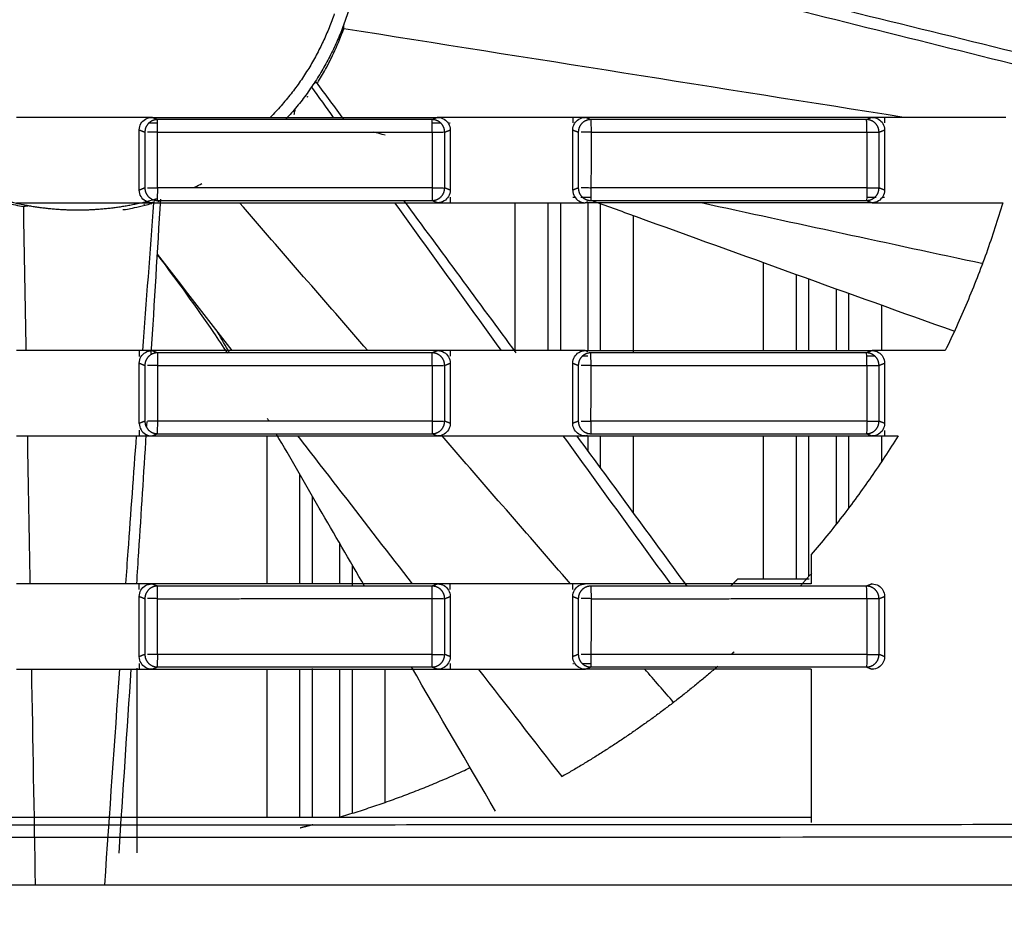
# Model space of a CAD drawing. Header units: millimetres. Extents: x 9946 to 11276, y -3292 to -1962.
# Tile 147 of 170: x 10934 to 10973, y -2188 to -2152. Entities that reach past the tile are written whole.
import ezdxf

# ---------------------------------------------------------------- set-up
doc = ezdxf.new("R2010")
doc.units = ezdxf.units.MM
doc.layers.add('ROXX NEO lite', color=7, linetype='Continuous', true_color=0x000000)
doc.dimstyles.get("Standard").update_dxf_attribs({"dimscale": 10, "dimtxt": 2.5, "dimasz": 3, "dimexe": 1, "dimexo": 0.5, "dimgap": 0.8, "dimtad": 1, "dimtoh": 1, "dimdec": 1, "dimzin": 1, "dimdsep": 46, "dimtxsty": 'Standard', "dimblk": 'OPEN90', "dimcen": 2.5, "dimadec": 1, "dimazin": 1, "dimtfac": 1, "dimtdec": 4, "dimtix": 1, "dimtofl": 0, "dimtmove": 1, "dimatfit": 3, "dimldrblk": 'OPEN90', "dimfxl": 1, "dimtolj": 1, "dimtzin": 1, "dimarcsym": 0})

# ---------------------------------------------------------------- blocks, each defined once
blk = doc.blocks.new('*D2')
at = {"layer": 'Defpoints', "color": 0}
for p in [(10752.196, -2185.885), (11119.696, -2185.885), (11119.696, -2408.445)]:
    blk.add_point(p, dxfattribs=at)
at = {"layer": 'ROXX NEO lite', "color": 0, "lineweight": -2}
for p, q in [((10752.196, -2191.886), (10752.196, -2411.446)), ((11119.696, -2191.886), (11119.696, -2411.446)), ((10758.197, -2408.445), (11113.695, -2408.445))]:
    blk.add_line(p, q, dxfattribs=at)
at = {"layer": 'ROXX NEO lite', "color": 0}
for points in [[(10758.197, -2407.445), (10758.197, -2409.445), (10752.196, -2408.445)], [(11113.695, -2409.445), (11113.695, -2407.445), (11119.696, -2408.445)]]:
    blk.add_solid(points, dxfattribs=at)
at = {"layer": 'ROXX NEO lite', "color": 0, "insert": (10935.946, -2401.544), "char_height": 9.0015, "attachment_point": 5}
blk.add_mtext('\\A1;367.5', dxfattribs=at)

msp = doc.modelspace()

# ---------------------------------------------------------------- linework, layer by layer
at = {"layer": 'ROXX NEO lite', "color": 18, "lineweight": -3, "true_color": 0x000000}
for points, knots in [([(10957.805, -2149.606), (10958.806, -2149.848), (10964.203, -2151.16), (10969.596, -2152.484), (10973.989, -2153.566)], [11.008759, 11.008759, 11.008759, 11.008759, 14.098949, 27.670031, 27.670031, 27.670031, 27.670031]), ([(10958.108, -2150.094), (10958.974, -2150.312), (10964.243, -2151.638), (10969.515, -2152.951), (10973.921, -2154.046)], [-16.777926, -16.777926, -16.777926, -16.777926, -14.099026, -0.478869, -0.478869, -0.478869, -0.478869]), ([(10945.405, -2154.603), (10945.505, -2154.442), (10945.735, -2154.053), (10946.099, -2153.337), (10946.335, -2152.76), (10946.446, -2152.452)], [8.535555, 8.535555, 8.535555, 8.535555, 9.932268, 11.587642, 13.243769, 13.243769, 13.243769, 13.243769]), ([(10944.466, -2155.869), (10944.471, -2155.843), (10944.477, -2155.815), (10944.486, -2155.774), (10944.496, -2155.725), (10944.507, -2155.676), (10944.517, -2155.625)], [0.2043154, 0.2043154, 0.2043154, 0.2043154, 0.3386844, 0.3386844, 0.3386844, 0.5508328, 0.5508328, 0.5508328, 0.5508328]), ([(10949.972, -2156.077), (10948.754, -2156.077), (10946.318, -2156.077), (10942.665, -2156.077), (10940.23, -2156.077), (10939.012, -2156.077)], [-10.960263, -10.960263, -10.960263, -10.960263, -7.306468, -3.652679, 0, 0, 0, 0]), ([(10967.296, -2156.077), (10966.075, -2156.077), (10963.631, -2156.077), (10959.965, -2156.077), (10957.521, -2156.077), (10956.299, -2156.077)], [-10.99944, -10.99944, -10.99944, -10.99944, -7.332957, -3.66648, 0, 0, 0, 0]), ([(10940.459, -2158.789), (10940.481, -2158.778), (10940.59, -2158.727), (10940.7, -2158.673), (10940.789, -2158.628)], [11.4501217, 11.4501217, 11.4501217, 11.4501217, 11.5876421, 12.1237329, 12.1237329, 12.1237329, 12.1237329]), ([(10938.622, -2158.802), (10938.65, -2158.802), (10938.712, -2158.802), (10938.815, -2158.802), (10938.911, -2158.802), (10938.982, -2158.804), (10939.012, -2158.801)], [0.2520742, 0.2520742, 0.2520742, 0.2520742, 0.3781113, 0.5041484, 0.6301855, 0.7483321, 0.7483321, 0.7483321, 0.7483321]), ([(10939.012, -2158.801), (10939.012, -2158.917), (10939.006, -2159.191), (10939.01, -2159.297), (10939.011, -2159.301)], [0, 0, 0, 0, 0.4049199, 0.8117204, 0.8117204, 0.8117204, 0.8117204]), ([(10956.305, -2158.801), (10956.277, -2158.806), (10956.205, -2158.801), (10956.11, -2158.803), (10956.006, -2158.802), (10955.942, -2158.802), (10955.913, -2158.802)], [-0.7548115, -0.7548115, -0.7548115, -0.7548115, -0.636337, -0.5090696, -0.3818022, -0.2545348, -0.2545348, -0.2545348, -0.2545348]), ([(10956.305, -2158.801), (10956.306, -2158.917), (10956.298, -2159.192), (10956.299, -2159.297), (10956.298, -2159.301)], [0, 0, 0, 0, 0.4044222, 0.8117884, 0.8117884, 0.8117884, 0.8117884]), ([(10937.639, -2159.666), (10937.642, -2159.669), (10937.768, -2159.655), (10938.254, -2159.561), (10938.691, -2159.444), (10938.785, -2159.417)], [0.476474, 0.476474, 0.476474, 0.476474, 3.310772, 6.62152, 7.4663, 7.4663, 7.4663, 7.4663]), ([(10939.011, -2159.301), (10940.229, -2159.301), (10942.665, -2159.301), (10946.319, -2159.301), (10948.754, -2159.301), (10949.972, -2159.301)], [-10.961324, -10.961324, -10.961324, -10.961324, -7.307547, -3.653775, 0, 0, 0, 0]), ([(10939.025, -2159.346), (10939.041, -2159.341), (10939.087, -2159.326), (10939.134, -2159.311), (10939.165, -2159.301)], [8.144212, 8.144212, 8.144212, 8.144212, 8.2768941, 8.5148855, 8.5148855, 8.5148855, 8.5148855]), ([(10956.298, -2159.301), (10957.521, -2159.301), (10959.965, -2159.301), (10963.631, -2159.301), (10966.074, -2159.301), (10967.296, -2159.301)], [-10.999285, -10.999285, -10.999285, -10.999285, -7.332854, -3.666428, 0, 0, 0, 0]), ([(10970.812, -2164.527), (10966.577, -2163.011), (10961.739, -2161.268), (10956.906, -2159.514), (10956.301, -2159.295)], [0.484624, 0.484624, 0.484624, 0.484624, 13.979394, 15.910652, 15.910652, 15.910652, 15.910652]), ([(10941.815, -2165.393), (10941.633, -2165.117), (10941.447, -2164.839), (10941.257, -2164.56), (10940.575, -2163.561), (10939.826, -2162.526), (10939.034, -2161.476)], [3.47925, 3.47925, 3.47925, 3.47925, 4.76441, 4.76441, 4.76441, 9.357834, 9.357834, 9.357834, 9.357834]), ([(10949.972, -2165.377), (10948.754, -2165.377), (10946.318, -2165.377), (10942.665, -2165.377), (10940.23, -2165.377), (10939.012, -2165.377)], [-10.960263, -10.960263, -10.960263, -10.960263, -7.306468, -3.652679, 0, 0, 0, 0]), ([(10967.296, -2165.377), (10966.075, -2165.377), (10963.631, -2165.377), (10959.965, -2165.377), (10957.521, -2165.377), (10956.299, -2165.377)], [-10.99944, -10.99944, -10.99944, -10.99944, -7.332957, -3.66648, 0, 0, 0, 0]), ([(10939.012, -2168.101), (10938.982, -2168.104), (10938.911, -2168.102), (10938.815, -2168.102), (10938.712, -2168.102), (10938.65, -2168.102), (10938.622, -2168.102)], [-0.7483321, -0.7483321, -0.7483321, -0.7483321, -0.6301855, -0.5041484, -0.3781113, -0.2520742, -0.2520742, -0.2520742, -0.2520742]), ([(10939.012, -2168.101), (10939.012, -2168.217), (10939.006, -2168.491), (10939.01, -2168.597), (10939.011, -2168.601)], [0, 0, 0, 0, 0.4049199, 0.8117204, 0.8117204, 0.8117204, 0.8117204]), ([(10955.913, -2168.102), (10955.942, -2168.102), (10956.006, -2168.102), (10956.11, -2168.103), (10956.205, -2168.101), (10956.277, -2168.106), (10956.305, -2168.101)], [0.2545348, 0.2545348, 0.2545348, 0.2545348, 0.3818022, 0.5090696, 0.636337, 0.7548115, 0.7548115, 0.7548115, 0.7548115]), ([(10956.305, -2168.101), (10956.306, -2168.217), (10956.298, -2168.492), (10956.299, -2168.597), (10956.298, -2168.601)], [0, 0, 0, 0, 0.4044222, 0.8117884, 0.8117884, 0.8117884, 0.8117884]), ([(10938.167, -2168.689), (10938.055, -2170.222), (10937.913, -2172.185), (10937.772, -2174.147), (10937.742, -2174.577)], [-18.710616, -18.710616, -18.710616, -18.710616, -14.099015, -12.807668, -12.807668, -12.807668, -12.807668]), ([(10938.556, -2168.631), (10938.458, -2170.193), (10938.331, -2172.179), (10938.203, -2174.165), (10938.176, -2174.589)], [9.403298, 9.403298, 9.403298, 9.403298, 14.098949, 15.373261, 15.373261, 15.373261, 15.373261]), ([(10939.011, -2168.601), (10940.229, -2168.601), (10942.665, -2168.601), (10946.318, -2168.601), (10948.753, -2168.601), (10949.971, -2168.601)], [-10.960056, -10.960056, -10.960056, -10.960056, -7.306279, -3.652507, 0, 0, 0, 0]), ([(10947.273, -2174.677), (10946.672, -2173.641), (10945.498, -2171.616), (10944.327, -2169.59), (10943.755, -2168.601)], [10.385376, 10.385376, 10.385376, 10.385376, 13.979394, 17.406496, 17.406496, 17.406496, 17.406496]), ([(10949.19, -2174.589), (10948.26, -2173.389), (10946.736, -2171.423), (10945.214, -2169.456), (10944.62, -2168.69)], [-18.913224, -18.913224, -18.913224, -18.913224, -14.348634, -11.434676, -11.434676, -11.434676, -11.434676]), ([(10956.298, -2168.601), (10957.521, -2168.601), (10959.965, -2168.601), (10963.63, -2168.601), (10966.073, -2168.601), (10967.295, -2168.601)], [-10.997862, -10.997862, -10.997862, -10.997862, -7.331431, -3.665005, 0, 0, 0, 0]), ([(10949.972, -2174.677), (10948.754, -2174.677), (10946.318, -2174.677), (10942.664, -2174.677), (10940.229, -2174.677), (10939.011, -2174.677)], [-10.961376, -10.961376, -10.961376, -10.961376, -7.307581, -3.653792, 0, 0, 0, 0]), ([(10967.296, -2174.677), (10966.075, -2174.677), (10963.631, -2174.677), (10959.965, -2174.677), (10957.522, -2174.677), (10956.3, -2174.677)], [-10.998483, -10.998483, -10.998483, -10.998483, -7.332, -3.665522, 0, 0, 0, 0]), ([(10939.012, -2177.401), (10938.982, -2177.404), (10938.911, -2177.401), (10938.815, -2177.402), (10938.712, -2177.401), (10938.65, -2177.401), (10938.622, -2177.401)], [-0.7483536, -0.7483536, -0.7483536, -0.7483536, -0.6302037, -0.504163, -0.3781222, -0.2520815, -0.2520815, -0.2520815, -0.2520815]), ([(10939.012, -2177.401), (10939.012, -2177.517), (10939.006, -2177.791), (10939.01, -2177.897), (10939.011, -2177.901)], [0, 0, 0, 0, 0.4049199, 0.8117204, 0.8117204, 0.8117204, 0.8117204]), ([(10956.305, -2177.401), (10956.277, -2177.406), (10956.205, -2177.401), (10956.11, -2177.403), (10956.006, -2177.402), (10955.942, -2177.401), (10955.913, -2177.401)], [-0.7548299, -0.7548299, -0.7548299, -0.7548299, -0.6363526, -0.5090821, -0.3818116, -0.254541, -0.254541, -0.254541, -0.254541]), ([(10956.305, -2177.401), (10956.306, -2177.517), (10956.298, -2177.792), (10956.299, -2177.897), (10956.298, -2177.901)], [0, 0, 0, 0, 0.4044222, 0.8117884, 0.8117884, 0.8117884, 0.8117884]), ([(10939.011, -2177.901), (10940.229, -2177.901), (10942.665, -2177.901), (10946.318, -2177.901), (10948.753, -2177.901), (10949.971, -2177.901)], [-10.960056, -10.960056, -10.960056, -10.960056, -7.306279, -3.652507, 0, 0, 0, 0]), ([(10956.298, -2177.901), (10957.521, -2177.901), (10959.965, -2177.901), (10963.63, -2177.901), (10966.073, -2177.901), (10967.295, -2177.901)], [-10.997862, -10.997862, -10.997862, -10.997862, -7.331431, -3.665005, 0, 0, 0, 0])]:
    msp.add_open_spline(points, degree=3, knots=knots, dxfattribs=at)
for points, weights in [([(10946.685, -2151.559), (10945.939, -2154.11), (10944.135, -2156.061)], [0.91404155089, 0.86086050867, 0.855619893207]), ([(10946.067, -2151.855), (10945.269, -2154.211), (10943.52, -2155.98)], [0.904364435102, 0.856960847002, 0.855121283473]), ([(10938.659, -2156.224), (10938.513, -2156.37), (10938.513, -2156.577)], [1, 0.924162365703, 1]), ([(10939.012, -2156.077), (10938.805, -2156.077), (10938.659, -2156.224)], [1, 0.923593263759, 1]), ([(10950.324, -2156.224), (10950.178, -2156.078), (10949.972, -2156.077)], [1, 0.924187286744, 1]), ([(10950.47, -2156.577), (10950.47, -2156.37), (10950.324, -2156.224)], [1, 0.924040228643, 1]), ([(10955.947, -2156.224), (10955.801, -2156.37), (10955.8, -2156.577)], [1, 0.924122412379, 1]), ([(10956.299, -2156.077), (10956.093, -2156.077), (10955.947, -2156.224)], [1, 0.923985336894, 1]), ([(10967.648, -2156.224), (10967.502, -2156.078), (10967.296, -2156.077)], [1, 0.924227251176, 1]), ([(10967.794, -2156.579), (10967.794, -2156.371), (10967.648, -2156.224)], [1, 0.923512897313, 1]), ([(10939.018, -2156.578), (10944.495, -2156.577), (10949.972, -2156.577)], [1, 0.999992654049, 1]), ([(10956.311, -2156.579), (10961.81, -2156.577), (10967.307, -2156.577)], [1, 0.99999262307, 1]), ([(10967.307, -2156.577), (10967.755, -2156.577), (10967.794, -2156.579)], [1, 0.744565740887, 1]), ([(10938.513, -2158.801), (10938.513, -2159.008), (10938.659, -2159.154)], [1, 0.924020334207, 1]), ([(10949.972, -2158.801), (10944.492, -2158.801), (10939.012, -2158.801)], [1, 0.999992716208, 1]), ([(10950.324, -2159.154), (10950.47, -2159.008), (10950.47, -2158.801)], [1, 0.924202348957, 1]), ([(10955.8, -2158.801), (10955.801, -2159.008), (10955.947, -2159.154)], [1, 0.924000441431, 1]), ([(10967.307, -2158.801), (10961.807, -2158.801), (10956.305, -2158.801)], [1, 0.999992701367, 1]), ([(10967.307, -2158.801), (10967.755, -2158.801), (10967.794, -2158.801)], [1, 0.744615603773, 1]), ([(10967.648, -2159.154), (10967.794, -2159.008), (10967.794, -2158.801)], [1, 0.924242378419, 1]), ([(10938.659, -2159.154), (10938.805, -2159.3), (10939.011, -2159.301)], [1, 0.924147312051, 1]), ([(10939.018, -2159.232), (10938.951, -2159.252), (10938.883, -2159.271)], [0.90792295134, 0.909325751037, 0.910765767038]), ([(10949.972, -2159.301), (10950.178, -2159.301), (10950.324, -2159.154)], [1, 0.92402516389, 1]), ([(10955.947, -2159.154), (10956.093, -2159.301), (10956.298, -2159.301)], [1, 0.924107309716, 1]), ([(10967.296, -2159.301), (10967.502, -2159.3), (10967.648, -2159.154)], [1, 0.924045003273, 1]), ([(10939.012, -2165.377), (10938.805, -2165.377), (10938.659, -2165.524)], [1, 0.923593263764, 1]), ([(10950.324, -2165.524), (10950.178, -2165.378), (10949.972, -2165.377)], [1, 0.924187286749, 1]), ([(10956.299, -2165.377), (10956.093, -2165.377), (10955.947, -2165.524)], [1, 0.923985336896, 1]), ([(10967.648, -2165.524), (10967.502, -2165.378), (10967.296, -2165.377)], [1, 0.924227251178, 1]), ([(10938.659, -2165.524), (10938.513, -2165.67), (10938.513, -2165.877)], [1, 0.924162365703, 1]), ([(10950.47, -2165.877), (10950.47, -2165.67), (10950.324, -2165.524)], [1, 0.924040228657, 1]), ([(10955.947, -2165.524), (10955.801, -2165.67), (10955.8, -2165.877)], [1, 0.924122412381, 1]), ([(10967.794, -2165.877), (10967.794, -2165.67), (10967.648, -2165.524)], [1, 0.924060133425, 1]), ([(10939.018, -2165.878), (10944.495, -2165.877), (10949.972, -2165.877)], [1, 0.999992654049, 1]), ([(10956.311, -2165.879), (10961.81, -2165.877), (10967.307, -2165.877)], [1, 0.99999262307, 1]), ([(10967.307, -2165.877), (10967.755, -2165.877), (10967.794, -2165.877)], [1, 0.744603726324, 1]), ([(10938.513, -2168.101), (10938.513, -2168.308), (10938.659, -2168.454)], [1, 0.924020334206, 1]), ([(10949.972, -2168.101), (10944.492, -2168.101), (10939.012, -2168.101)], [1, 0.999992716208, 1]), ([(10950.324, -2168.454), (10950.47, -2168.308), (10950.47, -2168.101)], [1, 0.924202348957, 1]), ([(10955.8, -2168.101), (10955.801, -2168.308), (10955.947, -2168.454)], [1, 0.924000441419, 1]), ([(10967.307, -2168.101), (10961.807, -2168.101), (10956.305, -2168.101)], [1, 0.999992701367, 1]), ([(10967.307, -2168.101), (10967.755, -2168.101), (10967.794, -2168.101)], [1, 0.744615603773, 1]), ([(10967.648, -2168.454), (10967.794, -2168.308), (10967.794, -2168.101)], [1, 0.924242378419, 1]), ([(10938.659, -2168.454), (10938.805, -2168.6), (10939.011, -2168.601)], [1, 0.924147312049, 1]), ([(10949.971, -2168.601), (10950.177, -2168.601), (10950.324, -2168.454)], [1, 0.923553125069, 1]), ([(10955.947, -2168.454), (10956.093, -2168.601), (10956.298, -2168.601)], [1, 0.924107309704, 1]), ([(10967.295, -2168.601), (10967.501, -2168.601), (10967.648, -2168.454)], [1, 0.923512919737, 1]), ([(10961.876, -2174.677), (10962.02, -2174.534), (10962.163, -2174.389)], [0.997828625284, 0.998898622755, 1]), ([(10965.109, -2174.162), (10964.892, -2174.408), (10964.671, -2174.651)], [0.854412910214, 0.854185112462, 0.854017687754]), ([(10938.659, -2174.824), (10938.513, -2174.97), (10938.513, -2175.177)], [1, 0.924162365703, 1]), ([(10939.011, -2174.677), (10938.805, -2174.677), (10938.659, -2174.824)], [1, 0.924005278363, 1]), ([(10950.324, -2174.824), (10950.178, -2174.678), (10949.972, -2174.677)], [1, 0.924187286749, 1]), ([(10950.47, -2175.178), (10950.47, -2174.971), (10950.324, -2174.824)], [1, 0.923553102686, 1]), ([(10955.947, -2174.824), (10955.801, -2174.97), (10955.8, -2175.177)], [1, 0.924122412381, 1]), ([(10956.3, -2174.677), (10956.093, -2174.677), (10955.947, -2174.824)], [1, 0.923633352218, 1]), ([(10967.648, -2174.824), (10967.502, -2174.678), (10967.296, -2174.677)], [1, 0.924227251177, 1]), ([(10967.794, -2175.177), (10967.794, -2174.97), (10967.648, -2174.824)], [1, 0.924060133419, 1]), ([(10939.018, -2175.178), (10944.495, -2175.177), (10949.972, -2175.177)], [1, 0.999992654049, 1]), ([(10956.311, -2175.179), (10961.81, -2175.177), (10967.307, -2175.177)], [1, 0.99999262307, 1]), ([(10967.307, -2175.177), (10967.755, -2175.177), (10967.794, -2175.177)], [1, 0.744603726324, 1]), ([(10938.513, -2177.4), (10938.513, -2177.607), (10938.659, -2177.754)], [1, 0.923593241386, 1]), ([(10949.972, -2177.401), (10944.492, -2177.401), (10939.012, -2177.401)], [1, 0.999992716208, 1]), ([(10950.324, -2177.754), (10950.47, -2177.608), (10950.47, -2177.401)], [1, 0.924202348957, 1]), ([(10955.8, -2177.4), (10955.8, -2177.607), (10955.947, -2177.754)], [1, 0.923633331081, 1]), ([(10967.307, -2177.401), (10961.807, -2177.401), (10956.305, -2177.401)], [1, 0.999992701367, 1]), ([(10962.022, -2177.293), (10961.967, -2177.343), (10961.912, -2177.392)], [0.854073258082, 0.854113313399, 0.854156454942]), ([(10967.307, -2177.401), (10967.755, -2177.401), (10967.794, -2177.401)], [1, 0.744615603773, 1]), ([(10967.648, -2177.754), (10967.794, -2177.608), (10967.794, -2177.401)], [1, 0.924242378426, 1]), ([(10938.659, -2177.754), (10938.805, -2177.9), (10939.011, -2177.901)], [1, 0.924147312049, 1]), ([(10949.971, -2177.901), (10950.177, -2177.901), (10950.324, -2177.754)], [1, 0.923553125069, 1]), ([(10961.36, -2177.879), (10958.464, -2180.385), (10955.135, -2182.28)], [0.854660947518, 0.857695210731, 0.869042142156]), ([(10955.947, -2177.754), (10956.093, -2177.901), (10956.298, -2177.901)], [1, 0.924107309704, 1]), ([(10967.295, -2177.901), (10967.501, -2177.901), (10967.648, -2177.754)], [1, 0.923512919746, 1]), ([(10946.274, -2183.887), (10948.958, -2183.098), (10951.492, -2181.914)], [0.964250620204, 0.960258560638, 0.961748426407]), ([(11051.342, -2184.042), (10935.838, -2184.366), (10820.335, -2184.042)], [1, 0.996771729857, 1]), ([(10944.702, -2184.312), (10944.96, -2184.248), (10945.218, -2184.18)], [0.967058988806, 0.966522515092, 0.966036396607]), ([(10819.688, -2186.589), (10935.838, -2186.592), (11051.989, -2186.596)], [1, 0.996741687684, 1])]:
    msp.add_rational_spline(points, weights, degree=2, dxfattribs=at)
for points, degree in [([(10946.446, -2152.452), (10946.452, -2152.353), (10946.457, -2152.254)], 2), ([(10968.779, -2155.989), (10961.335, -2154.812), (10953.89, -2153.633), (10946.446, -2152.452)], 3), ([(10945.158, -2154.779), (10945.447, -2155.183), (10945.736, -2155.586), (10946.025, -2155.989)], 3), ([(10945.34, -2154.588), (10945.288, -2154.627), (10945.235, -2154.665)], 2), ([(10945.34, -2154.588), (10945.708, -2155.085), (10946.076, -2155.581), (10946.444, -2156.077)], 3), ([(10945.028, -2155.186), (10945.008, -2155.178), (10944.987, -2155.171), (10944.966, -2155.163)], 3), ([(10938.29, -2155.989), (10936.656, -2155.989), (10935.021, -2155.989), (10933.387, -2155.989)], 3), ([(10938.29, -2156.488), (10938.29, -2156.392), (10938.339, -2156.226), (10938.526, -2156.039), (10938.693, -2155.989), (10938.79, -2155.989)], 3), ([(10938.79, -2155.989), (10938.624, -2155.989), (10938.457, -2155.989), (10938.29, -2155.989)], 3), ([(10939.013, -2156.216), (10938.901, -2156.216), (10938.79, -2156.216), (10938.678, -2156.216)], 3), ([(10938.79, -2155.989), (10940.057, -2155.989), (10942.591, -2155.988), (10946.392, -2155.988), (10948.926, -2155.989), (10950.193, -2155.989)], 3), ([(10939.012, -2156.077), (10938.901, -2156.033), (10938.79, -2155.989)], 2), ([(10939.018, -2156.578), (10939.018, -2156.462), (10939.009, -2156.187), (10939.012, -2156.081), (10939.012, -2156.077)], 3), ([(10950.193, -2155.989), (10950.082, -2156.033), (10949.972, -2156.077)], 2), ([(10949.972, -2156.577), (10949.972, -2156.461), (10949.979, -2156.187), (10949.973, -2156.081), (10949.972, -2156.077)], 3), ([(10950.336, -2156.213), (10950.219, -2156.213), (10950.102, -2156.213), (10949.986, -2156.213)], 3), ([(10950.193, -2155.989), (10950.29, -2155.989), (10950.456, -2156.039), (10950.643, -2156.225), (10950.693, -2156.391), (10950.693, -2156.488)], 3), ([(10950.693, -2155.989), (10950.526, -2155.989), (10950.36, -2155.989), (10950.193, -2155.989)], 3), ([(10950.693, -2156.213), (10950.684, -2156.213), (10950.675, -2156.213), (10950.666, -2156.213)], 3), ([(10955.578, -2155.989), (10953.95, -2155.989), (10952.322, -2155.989), (10950.693, -2155.989)], 3), ([(10955.578, -2156.488), (10955.578, -2156.392), (10955.628, -2156.226), (10955.815, -2156.039), (10955.981, -2155.989), (10956.078, -2155.989)], 3), ([(10956.078, -2155.989), (10955.912, -2155.989), (10955.745, -2155.989), (10955.578, -2155.989)], 3), ([(10955.578, -2155.989), (10955.578, -2156.1), (10955.578, -2156.211)], 2), ([(10967.517, -2155.989), (10966.246, -2155.989), (10963.705, -2155.988), (10959.892, -2155.988), (10957.349, -2155.989), (10956.078, -2155.989)], 3), ([(10956.299, -2156.077), (10956.189, -2156.033), (10956.078, -2155.989)], 2), ([(10956.299, -2156.077), (10956.3, -2156.081), (10956.301, -2156.186), (10956.311, -2156.463), (10956.311, -2156.579)], 3), ([(10967.517, -2155.989), (10967.407, -2156.033), (10967.296, -2156.077)], 2), ([(10967.307, -2156.577), (10967.307, -2156.461), (10967.305, -2156.188), (10967.299, -2156.081), (10967.296, -2156.077)], 3), ([(10967.517, -2155.989), (10967.614, -2155.989), (10967.781, -2156.039), (10967.968, -2156.225), (10968.018, -2156.391), (10968.018, -2156.487)], 3), ([(10968.018, -2155.989), (10967.851, -2155.989), (10967.684, -2155.989), (10967.517, -2155.989)], 3), ([(10972.849, -2155.989), (10971.239, -2155.989), (10969.628, -2155.989), (10968.018, -2155.989)], 3), ([(10968.018, -2155.989), (10968.018, -2156.096), (10968.018, -2156.203)], 2), ([(10938.29, -2156.488), (10938.401, -2156.532), (10938.513, -2156.577)], 2), ([(10938.29, -2158.89), (10938.29, -2157.689), (10938.29, -2156.488)], 2), ([(10938.513, -2156.577), (10938.513, -2157.689), (10938.513, -2158.801)], 2), ([(10939.018, -2156.578), (10938.987, -2156.575), (10938.913, -2156.577), (10938.815, -2156.576), (10938.712, -2156.577), (10938.65, -2156.577), (10938.622, -2156.577)], 3), ([(10939.012, -2158.801), (10939.015, -2157.69), (10939.018, -2156.578)], 2), ([(10948.098, -2156.693), (10947.941, -2156.655), (10947.783, -2156.616), (10947.624, -2156.578)], 3), ([(10949.972, -2156.577), (10950.009, -2156.575), (10950.096, -2156.577), (10950.216, -2156.576), (10950.334, -2156.577), (10950.398, -2156.576), (10950.423, -2156.577)], 3), ([(10949.972, -2156.577), (10949.972, -2157.689), (10949.972, -2158.801)], 2), ([(10950.47, -2156.577), (10950.582, -2156.532), (10950.693, -2156.488)], 2), ([(10950.47, -2158.801), (10950.47, -2157.689), (10950.47, -2156.577)], 2), ([(10950.693, -2156.488), (10950.693, -2157.689), (10950.693, -2158.89)], 2), ([(10955.578, -2158.89), (10955.578, -2157.689), (10955.578, -2156.488)], 2), ([(10955.578, -2156.488), (10955.689, -2156.532), (10955.8, -2156.577)], 2), ([(10955.8, -2156.577), (10955.8, -2157.689), (10955.8, -2158.801)], 2), ([(10956.311, -2156.579), (10956.282, -2156.573), (10956.208, -2156.578), (10956.11, -2156.576), (10956.006, -2156.577), (10955.942, -2156.577), (10955.913, -2156.577)], 3), ([(10956.311, -2156.579), (10956.308, -2157.69), (10956.305, -2158.801)], 2), ([(10967.307, -2156.577), (10967.307, -2157.689), (10967.307, -2158.801)], 2), ([(10967.794, -2156.579), (10967.906, -2156.533), (10968.018, -2156.487)], 2), ([(10967.794, -2158.801), (10967.794, -2157.69), (10967.794, -2156.579)], 2), ([(10968.018, -2156.487), (10968.018, -2157.689), (10968.018, -2158.891)], 2), ([(10938.513, -2158.801), (10938.401, -2158.846), (10938.29, -2158.89)], 2), ([(10938.79, -2159.389), (10938.694, -2159.389), (10938.527, -2159.339), (10938.34, -2159.153), (10938.29, -2158.987), (10938.29, -2158.89)], 3), ([(10949.972, -2158.801), (10949.972, -2158.916), (10949.979, -2159.191), (10949.973, -2159.297), (10949.972, -2159.301)], 3), ([(10949.972, -2158.801), (10950.009, -2158.803), (10950.096, -2158.801), (10950.216, -2158.802), (10950.334, -2158.801), (10950.398, -2158.801), (10950.423, -2158.801)], 3), ([(10950.693, -2158.89), (10950.693, -2158.986), (10950.644, -2159.152), (10950.457, -2159.339), (10950.29, -2159.389), (10950.193, -2159.389)], 3), ([(10950.693, -2158.89), (10950.582, -2158.846), (10950.47, -2158.801)], 2), ([(10955.8, -2158.801), (10955.689, -2158.846), (10955.578, -2158.89)], 2), ([(10955.578, -2158.89), (10955.578, -2158.987), (10955.629, -2159.153), (10955.815, -2159.339), (10955.982, -2159.389), (10956.078, -2159.389)], 3), ([(10967.307, -2158.801), (10967.307, -2158.917), (10967.305, -2159.19), (10967.298, -2159.297), (10967.296, -2159.301)], 3), ([(10968.018, -2158.891), (10968.018, -2158.986), (10967.969, -2159.151), (10967.782, -2159.339), (10967.615, -2159.389), (10967.517, -2159.389)], 3), ([(10968.018, -2158.891), (10967.906, -2158.846), (10967.794, -2158.801)], 2), ([(10933.048, -2159.414), (10933.25, -2159.461), (10933.461, -2159.503), (10933.679, -2159.541)], 3), ([(10933.387, -2159.389), (10935.021, -2159.389), (10936.656, -2159.389), (10938.29, -2159.389)], 3), ([(10933.876, -2159.517), (10933.778, -2159.529), (10933.679, -2159.541)], 2), ([(10938.29, -2159.389), (10938.457, -2159.389), (10938.624, -2159.389), (10938.79, -2159.389)], 3), ([(10938.861, -2159.389), (10938.711, -2161.356), (10938.563, -2163.322), (10938.417, -2165.289)], 3), ([(10938.502, -2159.49), (10938.493, -2159.475), (10938.485, -2159.461), (10938.476, -2159.446)], 3), ([(10939.132, -2159.246), (10939.009, -2161.3), (10938.884, -2163.354), (10938.757, -2165.408)], 3), ([(10938.79, -2159.389), (10938.842, -2159.368), (10938.894, -2159.348)], 2), ([(10938.79, -2159.389), (10940.057, -2159.389), (10942.591, -2159.39), (10946.392, -2159.39), (10948.926, -2159.389), (10950.193, -2159.389)], 3), ([(10947.409, -2165.289), (10945.7, -2163.322), (10943.991, -2161.356), (10942.282, -2159.389)], 3), ([(10948.469, -2159.389), (10949.886, -2161.357), (10951.305, -2163.324), (10952.727, -2165.289)], 3), ([(10948.83, -2159.301), (10950.326, -2161.325), (10951.819, -2163.352), (10953.311, -2165.379)], 3), ([(10949.972, -2159.301), (10950.082, -2159.345), (10950.193, -2159.389)], 2), ([(10950.193, -2159.389), (10950.36, -2159.389), (10950.526, -2159.389), (10950.693, -2159.389)], 3), ([(10950.693, -2159.165), (10950.693, -2159.277), (10950.693, -2159.389)], 2), ([(10950.693, -2159.389), (10952.322, -2159.389), (10953.95, -2159.389), (10955.578, -2159.389)], 3), ([(10953.288, -2165.293), (10953.288, -2162.341), (10953.288, -2159.389)], 2), ([(10954.599, -2165.289), (10954.599, -2162.338), (10954.599, -2159.388)], 2), ([(10955.098, -2165.289), (10955.098, -2162.339), (10955.098, -2159.389)], 2), ([(10955.578, -2159.167), (10955.625, -2159.167), (10955.671, -2159.167)], 2), ([(10955.578, -2159.389), (10955.745, -2159.389), (10955.912, -2159.389), (10956.078, -2159.389)], 3), ([(10955.898, -2159.167), (10956.099, -2159.167), (10956.3, -2159.167)], 2), ([(10955.958, -2159.17), (10955.947, -2159.166), (10955.935, -2159.162), (10955.923, -2159.158)], 3), ([(10956.078, -2159.389), (10956.131, -2159.368), (10956.183, -2159.347)], 2), ([(10967.517, -2159.389), (10966.246, -2159.389), (10963.705, -2159.39), (10959.892, -2159.39), (10957.349, -2159.389), (10956.078, -2159.389)], 3), ([(10956.179, -2159.389), (10956.179, -2162.339), (10956.179, -2165.289)], 2), ([(10956.678, -2159.432), (10956.678, -2162.36), (10956.678, -2165.289)], 2), ([(10971.95, -2161.83), (10968.198, -2161.021), (10964.446, -2160.211), (10960.694, -2159.398)], 3), ([(10967.296, -2159.301), (10967.407, -2159.345), (10967.517, -2159.389)], 2), ([(10967.325, -2159.174), (10967.506, -2159.174), (10967.686, -2159.174)], 2), ([(10967.517, -2159.389), (10967.684, -2159.389), (10967.851, -2159.389), (10968.018, -2159.389)], 3), ([(10967.929, -2159.175), (10967.974, -2159.175), (10968.018, -2159.175)], 2), ([(10968.018, -2159.389), (10969.59, -2159.389), (10971.162, -2159.389), (10972.734, -2159.389)], 3), ([(10972.734, -2159.389), (10972.532, -2160.064), (10972.093, -2161.403), (10971.324, -2163.373), (10970.74, -2164.656), (10970.431, -2165.289)], 3), ([(10933.779, -2165.289), (10933.745, -2163.373), (10933.712, -2161.457), (10933.679, -2159.541)], 3), ([(10933.679, -2159.541), (10933.687, -2159.542), (10933.695, -2159.544), (10933.703, -2159.545)], 3), ([(10957.988, -2159.907), (10957.988, -2162.642), (10957.988, -2165.377)], 2), ([(10941.989, -2165.289), (10940.998, -2164.007), (10940.007, -2162.724), (10939.016, -2161.442)], 3), ([(10963.188, -2165.289), (10963.188, -2163.538), (10963.188, -2161.788)], 2), ([(10964.499, -2165.281), (10964.499, -2163.77), (10964.499, -2162.26)], 2), ([(10964.998, -2165.289), (10964.998, -2163.864), (10964.998, -2162.439)], 2), ([(10966.079, -2162.829), (10966.079, -2164.059), (10966.079, -2165.289)], 2), ([(10966.578, -2163.009), (10966.578, -2164.149), (10966.578, -2165.289)], 2), ([(10967.888, -2163.479), (10967.888, -2164.374), (10967.888, -2165.269)], 2), ([(10941.894, -2165.377), (10941.734, -2165.099), (10941.574, -2164.822), (10941.414, -2164.544)], 3), ([(10938.29, -2165.289), (10936.656, -2165.289), (10935.021, -2165.289), (10933.387, -2165.289)], 3), ([(10938.29, -2165.788), (10938.29, -2165.692), (10938.339, -2165.526), (10938.526, -2165.339), (10938.693, -2165.289), (10938.79, -2165.289)], 3), ([(10938.79, -2165.289), (10938.624, -2165.289), (10938.457, -2165.289), (10938.29, -2165.289)], 3), ([(10938.29, -2165.289), (10938.29, -2165.402), (10938.29, -2165.516)], 2), ([(10950.193, -2165.289), (10948.926, -2165.289), (10946.392, -2165.288), (10942.591, -2165.288), (10940.057, -2165.289), (10938.79, -2165.289)], 3), ([(10939.012, -2165.377), (10938.901, -2165.333), (10938.79, -2165.289)], 2), ([(10939.012, -2165.377), (10939.012, -2165.381), (10939.009, -2165.487), (10939.018, -2165.762), (10939.018, -2165.878)], 3), ([(10950.193, -2165.289), (10950.082, -2165.333), (10949.972, -2165.377)], 2), ([(10949.972, -2165.877), (10949.972, -2165.761), (10949.979, -2165.487), (10949.973, -2165.381), (10949.972, -2165.377)], 3), ([(10950.193, -2165.289), (10950.29, -2165.289), (10950.456, -2165.339), (10950.643, -2165.525), (10950.693, -2165.691), (10950.693, -2165.788)], 3), ([(10950.693, -2165.289), (10950.526, -2165.289), (10950.36, -2165.289), (10950.193, -2165.289)], 3), ([(10955.578, -2165.289), (10953.95, -2165.289), (10952.322, -2165.289), (10950.693, -2165.289)], 3), ([(10950.693, -2165.289), (10950.693, -2165.401), (10950.693, -2165.513)], 2), ([(10955.578, -2165.788), (10955.578, -2165.692), (10955.628, -2165.526), (10955.815, -2165.339), (10955.981, -2165.289), (10956.078, -2165.289)], 3), ([(10956.078, -2165.289), (10955.912, -2165.289), (10955.745, -2165.289), (10955.578, -2165.289)], 3), ([(10956.078, -2165.289), (10957.349, -2165.289), (10959.892, -2165.288), (10963.705, -2165.288), (10966.246, -2165.289), (10967.517, -2165.289)], 3), ([(10956.179, -2165.329), (10956.129, -2165.309), (10956.078, -2165.289)], 2), ([(10956.311, -2165.879), (10956.311, -2165.763), (10956.301, -2165.486), (10956.3, -2165.381), (10956.299, -2165.377)], 3), ([(10967.517, -2165.289), (10967.407, -2165.333), (10967.296, -2165.377)], 2), ([(10967.307, -2165.877), (10967.307, -2165.761), (10967.305, -2165.488), (10967.299, -2165.381), (10967.296, -2165.377)], 3), ([(10968.018, -2165.289), (10967.851, -2165.289), (10967.684, -2165.289), (10967.517, -2165.289)], 3), ([(10967.517, -2165.289), (10967.614, -2165.289), (10967.781, -2165.339), (10967.968, -2165.525), (10968.018, -2165.691), (10968.018, -2165.787)], 3), ([(10970.431, -2165.289), (10969.627, -2165.289), (10968.822, -2165.289), (10968.018, -2165.289)], 3), ([(10938.29, -2165.788), (10938.401, -2165.832), (10938.513, -2165.877)], 2), ([(10938.29, -2168.19), (10938.29, -2166.989), (10938.29, -2165.788)], 2), ([(10950.47, -2165.877), (10950.582, -2165.832), (10950.693, -2165.788)], 2), ([(10950.693, -2165.788), (10950.693, -2166.989), (10950.693, -2168.19)], 2), ([(10955.578, -2165.788), (10955.689, -2165.832), (10955.8, -2165.877)], 2), ([(10955.578, -2168.19), (10955.578, -2166.989), (10955.578, -2165.788)], 2), ([(10956.179, -2165.511), (10956.102, -2165.511), (10956.025, -2165.511), (10955.948, -2165.511)], 3), ([(10967.607, -2165.504), (10967.506, -2165.504), (10967.405, -2165.504), (10967.303, -2165.504)], 3), ([(10967.794, -2165.877), (10967.906, -2165.832), (10968.018, -2165.787)], 2), ([(10968.018, -2165.787), (10968.018, -2166.989), (10968.018, -2168.191)], 2), ([(10938.513, -2165.877), (10938.513, -2166.989), (10938.513, -2168.101)], 2), ([(10939.018, -2165.878), (10938.987, -2165.875), (10938.913, -2165.877), (10938.815, -2165.876), (10938.712, -2165.877), (10938.65, -2165.877), (10938.622, -2165.877)], 3), ([(10939.018, -2165.878), (10939.015, -2166.99), (10939.012, -2168.101)], 2), ([(10949.972, -2165.877), (10950.009, -2165.875), (10950.096, -2165.877), (10950.216, -2165.876), (10950.334, -2165.877), (10950.398, -2165.876), (10950.423, -2165.877)], 3), ([(10949.972, -2165.877), (10949.972, -2166.989), (10949.972, -2168.101)], 2), ([(10950.47, -2168.101), (10950.47, -2166.989), (10950.47, -2165.877)], 2), ([(10955.8, -2165.877), (10955.8, -2166.989), (10955.8, -2168.101)], 2), ([(10956.311, -2165.879), (10956.282, -2165.873), (10956.208, -2165.878), (10956.11, -2165.876), (10956.006, -2165.877), (10955.942, -2165.877), (10955.913, -2165.877)], 3), ([(10956.305, -2168.101), (10956.308, -2166.99), (10956.311, -2165.879)], 2), ([(10967.307, -2165.877), (10967.307, -2166.989), (10967.307, -2168.101)], 2), ([(10967.794, -2168.101), (10967.794, -2166.989), (10967.794, -2165.877)], 2), ([(10938.513, -2168.101), (10938.401, -2168.146), (10938.29, -2168.19)], 2), ([(10938.588, -2168.118), (10938.584, -2168.185), (10938.58, -2168.252), (10938.576, -2168.319)], 3), ([(10943.466, -2168.101), (10943.446, -2168.066), (10943.426, -2168.031), (10943.406, -2167.996)], 3), ([(10949.972, -2168.101), (10949.971, -2168.216), (10949.978, -2168.491), (10949.972, -2168.597), (10949.971, -2168.601)], 3), ([(10949.972, -2168.101), (10950.009, -2168.103), (10950.096, -2168.101), (10950.216, -2168.102), (10950.334, -2168.101), (10950.398, -2168.101), (10950.423, -2168.101)], 3), ([(10950.693, -2168.19), (10950.582, -2168.146), (10950.47, -2168.101)], 2), ([(10955.8, -2168.101), (10955.689, -2168.146), (10955.578, -2168.19)], 2), ([(10967.307, -2168.138), (10967.307, -2168.251), (10967.304, -2168.503), (10967.297, -2168.597), (10967.295, -2168.601)], 3), ([(10968.018, -2168.191), (10967.906, -2168.146), (10967.794, -2168.101)], 2), ([(10938.29, -2168.19), (10938.29, -2168.287), (10938.34, -2168.453), (10938.527, -2168.639), (10938.694, -2168.689), (10938.79, -2168.689)], 3), ([(10938.29, -2168.462), (10938.29, -2168.576), (10938.29, -2168.689)], 2), ([(10950.693, -2168.19), (10950.693, -2168.286), (10950.644, -2168.452), (10950.457, -2168.639), (10950.29, -2168.689), (10950.193, -2168.689)], 3), ([(10956.078, -2168.689), (10955.982, -2168.689), (10955.815, -2168.639), (10955.629, -2168.453), (10955.578, -2168.287), (10955.578, -2168.19)], 3), ([(10968.018, -2168.191), (10968.018, -2168.286), (10967.969, -2168.451), (10967.782, -2168.639), (10967.615, -2168.689), (10967.517, -2168.689)], 3), ([(10968.018, -2168.475), (10968.018, -2168.582), (10968.018, -2168.689)], 2), ([(10933.387, -2168.689), (10935.021, -2168.689), (10936.656, -2168.689), (10938.29, -2168.689)], 3), ([(10933.94, -2174.565), (10933.906, -2172.606), (10933.872, -2170.648), (10933.838, -2168.689)], 3), ([(10938.29, -2168.689), (10938.457, -2168.689), (10938.624, -2168.689), (10938.79, -2168.689)], 3), ([(10938.79, -2168.689), (10938.901, -2168.645), (10939.011, -2168.601)], 2), ([(10938.79, -2168.689), (10940.057, -2168.689), (10942.591, -2168.69), (10946.392, -2168.69), (10948.926, -2168.689), (10950.193, -2168.689)], 3), ([(10943.388, -2174.585), (10943.388, -2171.632), (10943.388, -2168.679)], 2), ([(10949.971, -2168.601), (10950.082, -2168.645), (10950.193, -2168.689)], 2), ([(10950.193, -2168.689), (10950.36, -2168.689), (10950.526, -2168.689), (10950.693, -2168.689)], 3), ([(10955.495, -2174.589), (10953.785, -2172.622), (10952.075, -2170.656), (10950.365, -2168.689)], 3), ([(10950.693, -2168.689), (10952.322, -2168.689), (10953.95, -2168.689), (10955.578, -2168.689)], 3), ([(10955.189, -2168.689), (10956.616, -2170.657), (10958.045, -2172.623), (10959.475, -2174.589)], 3), ([(10955.578, -2168.689), (10955.745, -2168.689), (10955.912, -2168.689), (10956.078, -2168.689)], 3), ([(10955.743, -2168.692), (10957.206, -2170.686), (10958.667, -2172.681), (10960.127, -2174.677)], 3), ([(10956.078, -2168.689), (10956.121, -2168.672), (10956.163, -2168.655)], 2), ([(10956.078, -2168.689), (10957.349, -2168.689), (10959.892, -2168.69), (10963.705, -2168.69), (10966.246, -2168.689), (10967.517, -2168.689)], 3), ([(10956.179, -2168.689), (10956.179, -2168.987), (10956.179, -2169.286)], 2), ([(10956.678, -2168.689), (10956.678, -2169.325), (10956.678, -2169.96)], 2), ([(10957.988, -2168.689), (10957.988, -2170.222), (10957.988, -2171.755)], 2), ([(10963.188, -2174.364), (10963.188, -2171.527), (10963.188, -2168.689)], 2), ([(10964.499, -2174.389), (10964.499, -2171.539), (10964.499, -2168.689)], 2), ([(10964.998, -2174.276), (10964.998, -2171.483), (10964.998, -2168.689)], 2), ([(10968.552, -2168.689), (10968.208, -2169.243), (10967.492, -2170.334), (10966.336, -2171.914), (10965.513, -2172.927), (10965.088, -2173.423)], 3), ([(10966.079, -2168.689), (10966.079, -2170.446), (10966.079, -2172.203)], 2), ([(10966.578, -2168.689), (10966.578, -2170.129), (10966.578, -2171.569)], 2), ([(10967.295, -2168.601), (10967.406, -2168.645), (10967.517, -2168.689)], 2), ([(10967.517, -2168.689), (10967.684, -2168.689), (10967.851, -2168.689), (10968.018, -2168.689)], 3), ([(10967.888, -2168.686), (10967.888, -2169.203), (10967.888, -2169.721)], 2), ([(10968.018, -2168.689), (10968.196, -2168.689), (10968.374, -2168.689), (10968.552, -2168.689)], 3), ([(10944.699, -2174.588), (10944.699, -2172.411), (10944.699, -2170.233)], 2), ([(10945.198, -2174.588), (10945.198, -2172.837), (10945.198, -2171.086)], 2), ([(10946.279, -2172.962), (10946.279, -2173.775), (10946.279, -2174.589)], 2), ([(10965.088, -2173.423), (10965.088, -2174.006), (10965.088, -2174.589)], 2), ([(10946.778, -2173.824), (10946.778, -2174.25), (10946.778, -2174.677)], 2), ([(10962.163, -2174.389), (10963.588, -2174.389), (10965.013, -2174.389)], 2), ([(10938.29, -2174.589), (10936.656, -2174.589), (10935.021, -2174.589), (10933.387, -2174.589)], 3), ([(10938.29, -2175.088), (10938.29, -2174.992), (10938.339, -2174.826), (10938.526, -2174.639), (10938.693, -2174.589), (10938.79, -2174.589)], 3), ([(10938.79, -2174.589), (10938.624, -2174.589), (10938.457, -2174.589), (10938.29, -2174.589)], 3), ([(10938.29, -2174.816), (10938.29, -2174.702), (10938.29, -2174.589)], 2), ([(10950.193, -2174.589), (10948.926, -2174.589), (10946.392, -2174.588), (10942.591, -2174.588), (10940.057, -2174.589), (10938.79, -2174.589)], 3), ([(10939.011, -2174.677), (10938.901, -2174.633), (10938.79, -2174.589)], 2), ([(10939.018, -2175.178), (10939.018, -2175.062), (10939.008, -2174.787), (10939.011, -2174.681), (10939.011, -2174.677)], 3), ([(10950.193, -2174.589), (10950.082, -2174.633), (10949.972, -2174.677)], 2), ([(10949.972, -2175.177), (10949.972, -2175.061), (10949.979, -2174.787), (10949.973, -2174.681), (10949.972, -2174.677)], 3), ([(10950.193, -2174.589), (10950.29, -2174.589), (10950.456, -2174.639), (10950.643, -2174.825), (10950.693, -2174.991), (10950.693, -2175.088)], 3), ([(10950.693, -2174.589), (10950.526, -2174.589), (10950.36, -2174.589), (10950.193, -2174.589)], 3), ([(10955.578, -2174.589), (10953.95, -2174.589), (10952.322, -2174.589), (10950.693, -2174.589)], 3), ([(10950.693, -2174.813), (10950.693, -2174.701), (10950.693, -2174.589)], 2), ([(10955.578, -2174.811), (10955.578, -2174.7), (10955.578, -2174.589)], 2), ([(10955.578, -2175.088), (10955.578, -2174.992), (10955.628, -2174.826), (10955.815, -2174.639), (10955.981, -2174.589), (10956.078, -2174.589)], 3), ([(10956.078, -2174.589), (10955.912, -2174.589), (10955.745, -2174.589), (10955.578, -2174.589)], 3), ([(10965.088, -2174.589), (10964.087, -2174.589), (10962.085, -2174.589), (10959.082, -2174.589), (10957.08, -2174.589), (10956.078, -2174.589)], 3), ([(10956.3, -2174.677), (10956.301, -2174.681), (10956.301, -2174.786), (10956.312, -2175.063), (10956.311, -2175.179)], 3), ([(10967.517, -2174.589), (10967.407, -2174.633), (10967.296, -2174.677)], 2), ([(10967.307, -2175.177), (10967.307, -2175.061), (10967.305, -2174.788), (10967.299, -2174.681), (10967.296, -2174.677)], 3), ([(10967.517, -2174.589), (10967.614, -2174.589), (10967.781, -2174.639), (10967.968, -2174.825), (10968.018, -2174.991), (10968.018, -2175.087)], 3), ([(10938.29, -2175.088), (10938.401, -2175.132), (10938.513, -2175.177)], 2), ([(10938.29, -2177.49), (10938.29, -2176.289), (10938.29, -2175.088)], 2), ([(10938.513, -2175.177), (10938.513, -2176.288), (10938.513, -2177.4)], 2), ([(10939.018, -2175.178), (10938.987, -2175.175), (10938.913, -2175.177), (10938.815, -2175.176), (10938.712, -2175.177), (10938.65, -2175.177), (10938.622, -2175.177)], 3), ([(10939.012, -2177.401), (10939.015, -2176.29), (10939.018, -2175.178)], 2), ([(10949.972, -2175.177), (10950.009, -2175.176), (10950.096, -2175.177), (10950.216, -2175.177), (10950.334, -2175.177), (10950.398, -2175.177), (10950.423, -2175.178)], 3), ([(10949.972, -2177.401), (10949.972, -2176.289), (10949.972, -2175.177)], 2), ([(10950.47, -2175.178), (10950.582, -2175.133), (10950.693, -2175.088)], 2), ([(10950.47, -2177.401), (10950.47, -2176.29), (10950.47, -2175.178)], 2), ([(10950.693, -2175.088), (10950.693, -2176.289), (10950.693, -2177.49)], 2), ([(10955.578, -2175.088), (10955.689, -2175.132), (10955.8, -2175.177)], 2), ([(10955.578, -2177.49), (10955.578, -2176.289), (10955.578, -2175.088)], 2), ([(10955.8, -2175.177), (10955.8, -2176.288), (10955.8, -2177.4)], 2), ([(10956.311, -2175.179), (10956.282, -2175.173), (10956.208, -2175.178), (10956.11, -2175.176), (10956.006, -2175.177), (10955.942, -2175.177), (10955.913, -2175.177)], 3), ([(10956.311, -2175.179), (10956.308, -2176.29), (10956.305, -2177.401)], 2), ([(10967.307, -2175.177), (10967.307, -2176.289), (10967.307, -2177.401)], 2), ([(10967.794, -2175.177), (10967.906, -2175.132), (10968.018, -2175.087)], 2), ([(10967.794, -2177.401), (10967.794, -2176.289), (10967.794, -2175.177)], 2), ([(10968.018, -2175.087), (10968.018, -2176.289), (10968.018, -2177.491)], 2), ([(10938.513, -2177.4), (10938.401, -2177.445), (10938.29, -2177.49)], 2), ([(10938.79, -2177.989), (10938.694, -2177.989), (10938.527, -2177.939), (10938.34, -2177.753), (10938.29, -2177.587), (10938.29, -2177.49)], 3), ([(10949.971, -2177.901), (10949.972, -2177.897), (10949.978, -2177.791), (10949.971, -2177.516), (10949.972, -2177.401)], 3), ([(10949.972, -2177.401), (10950.009, -2177.403), (10950.096, -2177.401), (10950.216, -2177.402), (10950.334, -2177.401), (10950.398, -2177.401), (10950.423, -2177.401)], 3), ([(10950.693, -2177.49), (10950.693, -2177.586), (10950.644, -2177.752), (10950.457, -2177.939), (10950.29, -2177.989), (10950.193, -2177.989)], 3), ([(10950.693, -2177.49), (10950.582, -2177.446), (10950.47, -2177.401)], 2), ([(10955.8, -2177.4), (10955.689, -2177.445), (10955.578, -2177.49)], 2), ([(10956.078, -2177.989), (10955.982, -2177.989), (10955.815, -2177.939), (10955.629, -2177.753), (10955.578, -2177.587), (10955.578, -2177.49)], 3), ([(10967.307, -2177.438), (10967.307, -2177.551), (10967.304, -2177.803), (10967.297, -2177.897), (10967.295, -2177.901)], 3), ([(10968.018, -2177.491), (10968.018, -2177.586), (10967.969, -2177.751), (10967.782, -2177.939), (10967.615, -2177.989), (10967.517, -2177.989)], 3), ([(10968.018, -2177.491), (10967.906, -2177.446), (10967.794, -2177.401)], 2), ([(10938.188, -2177.954), (10938.188, -2181.634), (10938.188, -2185.314)], 2), ([(10938.29, -2177.762), (10938.29, -2177.876), (10938.29, -2177.989)], 2), ([(10938.79, -2177.989), (10938.901, -2177.945), (10939.011, -2177.901)], 2), ([(10945.198, -2183.872), (10945.198, -2180.919), (10945.198, -2177.966)], 2), ([(10946.279, -2177.977), (10946.279, -2180.93), (10946.279, -2183.883)], 2), ([(10952.501, -2183.65), (10951.381, -2181.735), (10950.263, -2179.819), (10949.147, -2177.901)], 3), ([(10949.971, -2177.901), (10950.082, -2177.945), (10950.193, -2177.989)], 2), ([(10950.693, -2177.765), (10950.693, -2177.877), (10950.693, -2177.989)], 2), ([(10955.578, -2177.767), (10955.593, -2177.767), (10955.607, -2177.767)], 2), ([(10955.973, -2177.767), (10956.139, -2177.767), (10956.306, -2177.767)], 2), ([(10956.078, -2177.989), (10956.188, -2177.945), (10956.298, -2177.901)], 2), ([(10967.295, -2177.901), (10967.406, -2177.945), (10967.517, -2177.989)], 2), ([(10933.387, -2177.989), (10935.021, -2177.989), (10936.656, -2177.989), (10938.29, -2177.989)], 3), ([(10934.153, -2186.592), (10934.102, -2183.725), (10934.051, -2180.857), (10934.001, -2177.989)], 3), ([(10937.5, -2177.989), (10937.298, -2180.857), (10937.099, -2183.724), (10936.9, -2186.592)], 3), ([(10937.954, -2177.989), (10937.794, -2180.433), (10937.631, -2182.877), (10937.468, -2185.322)], 3), ([(10938.29, -2177.989), (10938.457, -2177.989), (10938.624, -2177.989), (10938.79, -2177.989)], 3), ([(10938.79, -2177.989), (10940.057, -2177.989), (10942.591, -2177.99), (10946.392, -2177.99), (10948.926, -2177.989), (10950.193, -2177.989)], 3), ([(10943.388, -2183.889), (10943.388, -2180.939), (10943.388, -2177.989)], 2), ([(10944.699, -2183.859), (10944.699, -2180.924), (10944.699, -2177.99)], 2), ([(10946.778, -2177.989), (10946.778, -2180.857), (10946.778, -2183.726)], 2), ([(10948.088, -2177.989), (10948.088, -2180.646), (10948.088, -2183.302)], 2), ([(10950.193, -2177.989), (10950.36, -2177.989), (10950.526, -2177.989), (10950.693, -2177.989)], 3), ([(10950.693, -2177.989), (10952.322, -2177.989), (10953.95, -2177.989), (10955.578, -2177.989)], 3), ([(10955.152, -2182.271), (10954.045, -2180.846), (10952.939, -2179.421), (10951.833, -2177.996)], 3), ([(10955.578, -2177.989), (10955.745, -2177.989), (10955.912, -2177.989), (10956.078, -2177.989)], 3), ([(10965.088, -2177.989), (10964.087, -2177.989), (10962.085, -2177.989), (10959.082, -2177.989), (10957.08, -2177.989), (10956.078, -2177.989)], 3), ([(10959.603, -2179.312), (10959.22, -2178.871), (10958.836, -2178.43), (10958.453, -2177.989)], 3), ([(10965.088, -2177.989), (10965.088, -2181.047), (10965.088, -2184.106)], 2), ([(10906.588, -2183.889), (10935.838, -2183.889), (10965.088, -2183.889)], 2), ([(11051.382, -2184.543), (11032.167, -2184.597), (10993.673, -2184.676), (10935.838, -2184.717), (10878.004, -2184.676), (10839.51, -2184.597), (10820.294, -2184.543)], 3)]:
    msp.add_open_spline(points, degree=degree, dxfattribs=at)
msp.add_rational_spline([(10938.861, -2159.277), (10937.331, -2159.702), (10935.743, -2159.689), (10934.199, -2159.676), (10932.715, -2159.249)], [0.911252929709, 0.945308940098, 1, 0.946739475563, 0.913048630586], degree=2, knots=[-20.984825, -20.984825, -20.984825, -17.65432, -17.65432, -14.410929, -14.410929, -14.410929], dxfattribs=at)

# ---------------------------------------------------------------- dimensions: what is measured, and where the dimension line sits
at = {"layer": 'ROXX NEO lite', "color": 5, "true_color": 0x0000ff}
dim = msp.add_linear_dim(base=(11119.696, -2408.445), p1=(10752.196, -2185.885), p2=(11119.696, -2185.885), dimstyle='Standard', override={"dimscale": 3.0005, "dimtxt": 3, "dimasz": 2, "dimexe": 1, "dimexo": 2, "dimgap": 0.8, "dimtad": 1, "dimtih": 0, "dimtoh": 0, "dimdec": 1, "dimlfac": 1, "dimzin": 1, "dimtxsty": 'Standard', "dimsah": 0, "dimcen": 2.5, "dimadec": 1, "dimazin": 1, "dimtix": 0, "dimtmove": 0, "dimtzin": 1}, dxfattribs=at)
dim.commit()
dim.dimension.update_dxf_attribs({"geometry": '*D2', "text_midpoint": (10935.946, -2401.544)})

doc.saveas('drawing.dxf')
